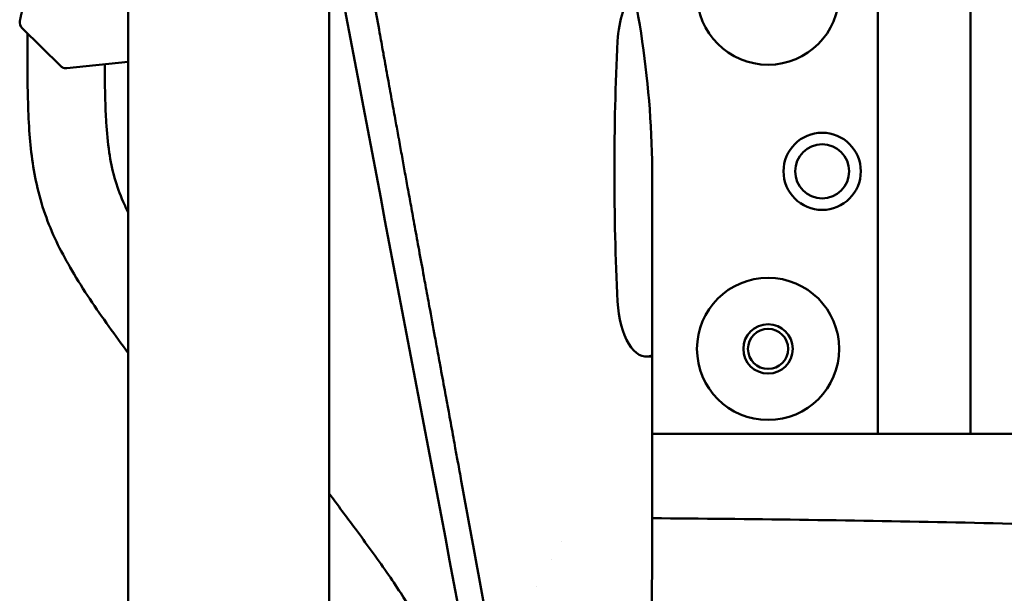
# Model space of a CAD drawing. Header units: millimetres. Extents: x 0 to 4878, y -120 to 1682.
# Tile 125 of 256: x 672 to 735, y 998 to 1035. Entities that reach past the tile are written whole.
import ezdxf

# ---------------------------------------------------------------- set-up
doc = ezdxf.new("R2010")
doc.units = ezdxf.units.MM
doc.header["$LTSCALE"] = 2
doc.layers.add('Sichtbar (ISO)', color=7, linetype='Continuous', lineweight=50)

msp = doc.modelspace()

# ---------------------------------------------------------------- linework, layer by layer
at = {"layer": 'Sichtbar (ISO)'}
for p, q in [((727.0578, 1008.5136), (727.0578, 1042.5136)), ((733.0578, 1008.5136), (733.0578, 1042.5136)), ((678.5578, 1041.2012), (678.5578, 991.2386)), ((691.5578, 1041.4782), (691.5578, 987.9962)), ((671.5434, 1035.2463), (671.5449, 1035.2536)), ((671.5449, 1035.2536), (671.5449, 1035.2536)), ((674.1864, 1032.3277), (671.6825, 1034.7879)), ((672.0328, 1034.2256), (672.0328, 1034.4438)), ((678.5578, 1032.5983), (674.5881, 1032.1871)), ((712.4578, 1008.5136), (712.4578, 1025.1273)), ((712.0783, 1013.5136), (712.4578, 1013.5136)), ((727.0578, 1008.5136), (712.4578, 1008.5136)), ((733.0578, 1008.5136), (727.0578, 1008.5136)), ((754.4578, 1008.5136), (733.0578, 1008.5136)), ((706.6219, 1001.5705), (706.6217, 1001.5705)), ((705.945, 1000.3715), (705.9451, 1000.3714)), ((704.958, 998.6235), (704.9579, 998.6236))]:
    msp.add_line(p, q, dxfattribs=at)
for centre, radius in [((719.9578, 1037.0136), 4.6), ((723.4578, 1025.5136), 2.5), ((723.4578, 1025.5136), 1.75), ((719.9578, 1014.0136), 4.6), ((719.9578, 1014.0136), 1.6), ((719.9578, 1014.0136), 1.3)]:
    msp.add_circle(centre, radius, dxfattribs=at)
msp.add_arc((672.0329, 1035.1446), 0.5, 168.266501, 225.503161, dxfattribs=at)
for centre, major_axis, ratio, start_param, end_param in [((712.0783, 1033.5136), (0, 4), 0.4663073, 0.4505378, 1.4632704), ((672.0344, 1035.1519), (-0.4893, 0.1028), 0.9824072, 0.0016579, 0.0022927), ((746.6381, 1025.5136), (0, 78.5442), 0.4663073, 1.4632704, 1.6783222), ((712.0783, 1017.5136), (0, -4), 0.4663073, 4.8199149, 6.4369872)]:
    msp.add_ellipse(centre, major_axis=major_axis, ratio=ratio, start_param=start_param, end_param=end_param, dxfattribs=at)
for points, knots in [([(700.1093, 1005.4724), (700.0375, 1005.8634), (699.9642, 1006.2625), (699.8895, 1006.6697), (699.8341, 1006.9717), (699.7779, 1007.2782), (699.7208, 1007.5891), (699.6804, 1007.8092), (699.6397, 1008.0316), (699.5984, 1008.2563), (699.5053, 1008.7641), (699.41, 1009.2841), (699.3122, 1009.8176), (699.2578, 1010.1144), (699.2026, 1010.4154), (699.1467, 1010.7208), (699.1094, 1010.9243), (699.0718, 1011.1298), (699.0337, 1011.3373), (698.9373, 1011.8636), (698.8385, 1012.4032), (698.7369, 1012.9582), (698.6624, 1013.3651), (698.5864, 1013.7802), (698.5088, 1014.2043), (698.4735, 1014.3972), (698.4379, 1014.5921), (698.4019, 1014.7888), (698.284, 1015.4329), (698.1625, 1016.0977), (698.0367, 1016.7857), (697.9559, 1017.2279), (697.8734, 1017.6796), (697.789, 1018.1417), (697.7546, 1018.3298), (697.72, 1018.5197), (697.685, 1018.7112), (697.5837, 1019.2658), (697.4799, 1019.8347), (697.3735, 1020.4182), (697.2836, 1020.9111), (697.1919, 1021.4145), (697.0983, 1021.9282), (697.0561, 1022.16), (697.0134, 1022.394), (696.9705, 1022.6301), (696.9316, 1022.8434), (696.8925, 1023.0584), (696.853, 1023.2752), (696.782, 1023.6656), (696.7099, 1024.0618), (696.6368, 1024.4638), (696.5719, 1024.8206), (696.5062, 1025.182), (696.4397, 1025.5482), (696.3771, 1025.8928), (696.3138, 1026.2415), (696.2497, 1026.5946), (696.186, 1026.9454), (696.1216, 1027.3005), (696.0564, 1027.6599), (696.0534, 1027.6765), (696.0504, 1027.6932), (696.0474, 1027.7099), (695.983, 1028.0648), (695.9179, 1028.424), (695.8523, 1028.786), (695.7788, 1029.1916), (695.7048, 1029.6008), (695.6304, 1030.0118), (695.5493, 1030.4601), (695.4679, 1030.9105), (695.3866, 1031.3604), (695.2969, 1031.857), (695.2073, 1032.3531), (695.1185, 1032.8453), (695.0938, 1032.9822), (695.0692, 1033.1188), (695.0447, 1033.255), (694.9704, 1033.6668), (694.8968, 1034.0752), (694.824, 1034.4797), (694.7145, 1035.0884), (694.6066, 1035.6883), (694.5008, 1036.2775), (694.3795, 1036.9533), (694.2608, 1037.6151), (694.1452, 1038.2606), (694.1295, 1038.3485), (694.1138, 1038.4362), (694.0981, 1038.5236), (693.9797, 1039.1852), (693.8647, 1039.829), (693.7528, 1040.4563), (693.603, 1041.2961), (693.4588, 1042.1065), (693.3195, 1042.891), (693.3125, 1042.9305), (693.3055, 1042.97), (693.2985, 1043.0093)], [0.09402862, 0.09402862, 0.09402862, 0.09402862, 0.1015582, 0.1015582, 0.1015582, 0.10714286, 0.10714286, 0.10714286, 0.11109578, 0.11109578, 0.11109578, 0.12003027, 0.12003027, 0.12003027, 0.125, 0.125, 0.125, 0.12831054, 0.12831054, 0.12831054, 0.13670381, 0.13670381, 0.13670381, 0.14285714, 0.14285714, 0.14285714, 0.1456572, 0.1456572, 0.1456572, 0.15482364, 0.15482364, 0.15482364, 0.16071429, 0.16071429, 0.16071429, 0.16311259, 0.16311259, 0.16311259, 0.1700565, 0.1700565, 0.1700565, 0.17592386, 0.17592386, 0.17592386, 0.17857143, 0.17857143, 0.17857143, 0.18096344, 0.18096344, 0.18096344, 0.18527119, 0.18527119, 0.18527119, 0.18909362, 0.18909362, 0.18909362, 0.19268995, 0.19268995, 0.19268995, 0.19626309, 0.19626309, 0.19626309, 0.19642857, 0.19642857, 0.19642857, 0.19995285, 0.19995285, 0.19995285, 0.20390086, 0.20390086, 0.20390086, 0.20820838, 0.20820838, 0.20820838, 0.21296323, 0.21296323, 0.21296323, 0.21428571, 0.21428571, 0.21428571, 0.21828426, 0.21828426, 0.21828426, 0.22430164, 0.22430164, 0.22430164, 0.23120216, 0.23120216, 0.23120216, 0.23214286, 0.23214286, 0.23214286, 0.23926699, 0.23926699, 0.23926699, 0.24880394, 0.24880394, 0.24880394, 0.24928399, 0.24928399, 0.24928399, 0.24928399]), ([(712.4578, 1025.1273), (712.4578, 1028.0668), (712.2449, 1031.0038), (711.3966, 1036.8214), (710.762, 1039.697), (709.9208, 1042.5136)], [0.000001, 0.000001, 0.000001, 0.000001, 0.88187, 0.88187, 1.7637634, 1.7637634, 1.7637634, 1.7637634]), ([(671.72, 1036.0901), (671.712, 1036.0522), (671.7047, 1036.0173), (671.6977, 1035.9843), (671.6907, 1035.951), (671.6841, 1035.9196), (671.6777, 1035.8889), (671.672, 1035.8616), (671.6664, 1035.8349), (671.6609, 1035.8085), (671.6559, 1035.7848), (671.651, 1035.7614), (671.6461, 1035.7382), (671.6417, 1035.7173), (671.6374, 1035.6965), (671.6331, 1035.6759), (671.6292, 1035.6572), (671.6253, 1035.6387), (671.6214, 1035.6202), (671.618, 1035.6036), (671.6145, 1035.5871), (671.6111, 1035.5706), (671.608, 1035.5558), (671.6049, 1035.5411), (671.6018, 1035.5265), (671.5991, 1035.5134), (671.5964, 1035.5003), (671.5937, 1035.4873), (671.5912, 1035.4757), (671.5888, 1035.4641), (671.5864, 1035.4525), (671.5842, 1035.442), (671.582, 1035.4316), (671.5798, 1035.4212), (671.5779, 1035.4117), (671.5759, 1035.4023), (671.574, 1035.3929), (671.5722, 1035.3844), (671.5704, 1035.3759), (671.5686, 1035.3673), (671.567, 1035.3596), (671.5654, 1035.3519), (671.5638, 1035.3441), (671.5623, 1035.3371), (671.5608, 1035.3301), (671.5594, 1035.3231), (671.558, 1035.3167), (671.5567, 1035.3103), (671.5554, 1035.3039), (671.5542, 1035.298), (671.5529, 1035.2922), (671.5517, 1035.2864), (671.5506, 1035.281), (671.5495, 1035.2757), (671.5484, 1035.2703), (671.5472, 1035.2648), (671.5461, 1035.2594), (671.545, 1035.2539)], [0, 0, 0, 0, 0.1045178, 0.1045178, 0.1045178, 0.2100301, 0.2100301, 0.2100301, 0.3039752, 0.3039752, 0.3039752, 0.3881791, 0.3881791, 0.3881791, 0.4640448, 0.4640448, 0.4640448, 0.5327081, 0.5327081, 0.5327081, 0.5945826, 0.5945826, 0.5945826, 0.6500933, 0.6500933, 0.6500933, 0.6996181, 0.6996181, 0.6996181, 0.7440344, 0.7440344, 0.7440344, 0.784052, 0.784052, 0.784052, 0.8202668, 0.8202668, 0.8202668, 0.8531866, 0.8531866, 0.8531866, 0.8831204, 0.8831204, 0.8831204, 0.9103513, 0.9103513, 0.9103513, 0.9351623, 0.9351623, 0.9351623, 0.9578367, 0.9578367, 0.9578367, 0.9786575, 0.9786575, 0.9786575, 1, 1, 1, 1]), ([(678.5578, 1013.7406), (678.1363, 1014.3133), (677.7167, 1014.8874), (677.3032, 1015.4659), (676.4638, 1016.6402), (675.6491, 1017.8325), (674.919, 1019.0774), (674.2743, 1020.1768), (673.6954, 1021.3172), (673.2577, 1022.5128), (673.0287, 1023.1384), (672.8382, 1023.7791), (672.6855, 1024.4276), (672.397, 1025.6525), (672.243, 1026.905), (672.1562, 1028.1604), (672.1088, 1028.8463), (672.0815, 1029.5331), (672.064, 1030.2201), (672.0299, 1031.5547), (672.0328, 1032.8904), (672.0328, 1034.2256)], [0.64820846, 0.64820846, 0.64820846, 0.64820846, 0.68209928, 0.68209928, 0.68209928, 0.75088861, 0.75088861, 0.75088861, 0.81163639, 0.81163639, 0.81163639, 0.84342403, 0.84342403, 0.84342403, 0.90346722, 0.90346722, 0.90346722, 0.93627437, 0.93627437, 0.93627437, 1, 1, 1, 1]), ([(674.5881, 1032.1872), (674.5345, 1032.1816), (674.4792, 1032.1849), (674.3748, 1032.2084), (674.3243, 1032.2287), (674.2454, 1032.2762), (674.2142, 1032.3004), (674.1863, 1032.3277)], [0, 0, 0, 0, 0.016179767, 0.016179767, 0.032103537, 0.032103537, 0.043797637, 0.043797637, 0.043797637, 0.043797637]), ([(677.0349, 1032.4406), (677.0384, 1031.6628), (677.0474, 1030.8851), (677.0702, 1030.1077), (677.084, 1029.6346), (677.1029, 1029.1617), (677.1323, 1028.6893), (677.1727, 1028.0374), (677.233, 1027.3867), (677.3295, 1026.7405), (677.4127, 1026.1832), (677.5229, 1025.6292), (677.675, 1025.0868), (677.8231, 1024.5584), (678.0111, 1024.041), (678.23, 1023.5374), (678.3329, 1023.3007), (678.4426, 1023.0672), (678.5578, 1022.8363)], [0.02839714, 0.02839714, 0.02839714, 0.02839714, 0.06551724, 0.06551724, 0.06551724, 0.08810313, 0.08810313, 0.08810313, 0.11927517, 0.11927517, 0.11927517, 0.14616215, 0.14616215, 0.14616215, 0.17235611, 0.17235611, 0.17235611, 0.18466248, 0.18466248, 0.18466248, 0.18466248]), ([(712.3641, 1013.5608), (712.3706, 1013.563), (712.3769, 1013.5653), (712.4335, 1013.5882), (712.4578, 1013.6169), (712.4578, 1013.6499)], [-0.199508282, -0.199508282, -0.199508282, -0.199508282, -0.195060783, -0.195060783, -0.156822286, -0.156822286, -0.156822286, -0.156822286]), ([(712.4578, 1008.5136), (712.4578, 1007.5991), (712.4578, 1006.6847), (712.4578, 1005.1769), (712.4577, 1003.9311), (712.4572, 1003.0465)], [0.00000131, 0.00000131, 0.00000131, 0.00000131, 0.27434026, 0.27434026, 0.45233336, 0.45233336, 0.45233336, 0.45233336]), ([(702.1977, 994.1576), (701.9591, 995.4418), (701.7217, 996.7219), (701.0235, 1000.4983), (700.566, 1002.9856), (700.1093, 1005.4724)], [0, 0, 0, 0, 0.3918551, 0.3918551, 1.170239, 1.170239, 1.170239, 1.170239]), ([(691.5578, 1004.6439), (692.1239, 1003.8821), (692.6892, 1003.1197), (693.2533, 1002.3563), (693.9421, 1001.424), (694.6291, 1000.4904), (695.29, 999.5384), (695.595, 999.0991), (695.8945, 998.6559), (696.1855, 998.2072), (696.691, 997.4278), (697.1712, 996.6319), (697.6087, 995.8129), (698.051, 994.9848), (698.4496, 994.133), (698.7901, 993.2585), (699.0343, 992.6311), (699.2486, 991.9919), (699.4316, 991.3441), (699.5629, 990.8793), (699.6781, 990.41), (699.779, 989.9378), (699.9321, 989.2216), (700.0522, 988.4985), (700.1473, 987.7724), (700.2727, 986.8143), (700.3543, 985.8509), (700.4099, 984.8862), (700.4539, 984.1231), (700.4816, 983.3591), (700.4996, 982.595), (700.516, 981.9013), (700.5243, 981.2075), (700.5285, 980.5136)], [0.54017883, 0.54017883, 0.54017883, 0.54017883, 0.58541248, 0.58541248, 0.58541248, 0.64065407, 0.64065407, 0.64065407, 0.6661473, 0.6661473, 0.6661473, 0.7104263, 0.7104263, 0.7104263, 0.75519413, 0.75519413, 0.75519413, 0.78731392, 0.78731392, 0.78731392, 0.81035748, 0.81035748, 0.81035748, 0.84530654, 0.84530654, 0.84530654, 0.89142106, 0.89142106, 0.89142106, 0.92790062, 0.92790062, 0.92790062, 0.96101812, 0.96101812, 0.96101812, 0.96101812]), ([(712.4572, 1003.0465), (712.4566, 1002.0027), (712.4554, 1000.9216), (712.4496, 999.4119), (712.447, 998.915), (712.4396, 997.9664), (712.4347, 997.4864), (712.4278, 997.0216)], [-0.69308178, -0.69308178, -0.69308178, -0.69308178, -0.33302388, -0.33302388, -0.16282526, -0.16282526, -0.0000093, -0.0000093, -0.0000093, -0.0000093]), ([(712.4572, 1003.0465), (718.8084, 1003.0023), (725.1619, 1002.9142), (737.9456, 1002.6551), (744.3812, 1002.4829), (750.8118, 1002.2699)], [0.0000076, 0.0000076, 0.0000076, 0.0000076, 1.9065608, 1.9065608, 3.8382649, 3.8382649, 3.8382649, 3.8382649])]:
    msp.add_open_spline(points, degree=3, knots=knots, dxfattribs=at)
msp.add_open_spline([(700.1807, 995.9047), (697.2444, 1011.5721), (694.2084, 1027.2272), (691.2935, 1042.897)], degree=3, dxfattribs=at)

doc.saveas('drawing.dxf')
